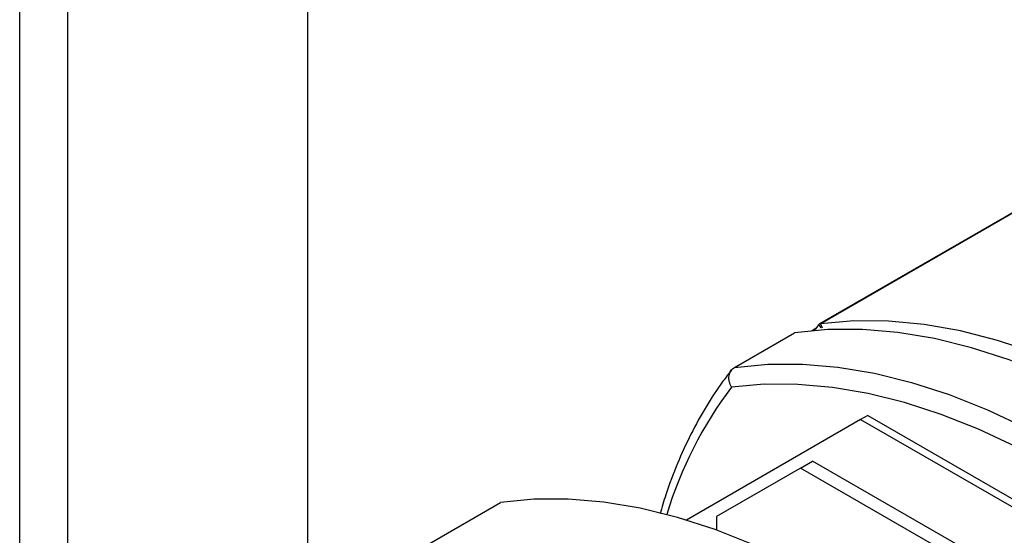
# Model space of a CAD drawing. Header units: millimetres. Extents: x 67 to 1149, y -763 to 433.
# Tile 10 of 15: x 608 to 724, y -373 to -312. Entities that reach past the tile are written whole.
import ezdxf

# ---------------------------------------------------------------- set-up
doc = ezdxf.new("R2010")
doc.units = ezdxf.units.MM

msp = doc.modelspace()

# ---------------------------------------------------------------- linework, layer by layer
at = {"color": 7, "linetype": 'Continuous', "lineweight": 25}
for p, q in [((642.16, -383.33), (642.16, -244.2)), ((608.22, -402.92), (608.22, -249.11)), ((613.87, -399.66), (613.87, -252.37)), ((761.9, -313.89), (702.46, -348.2)), ((702.57, -348.17), (761.92, -313.9)), ((702.04, -348.75), (701.61, -349)), ((701.65, -348.99), (702.12, -348.72)), ((702.38, -348.27), (701.98, -348.78)), ((702.67, -348.65), (702.38, -348.27)), ((702.57, -348.17), (702.76, -348.64)), ((692.43, -353.33), (699.5, -349.25)), ((707.29, -359.47), (686.78, -371.32)), ((708.14, -358.98), (707.29, -359.47)), ((707.29, -359.47), (778.63, -400.65)), ((708.14, -358.98), (778.63, -399.67)), ((700.22, -365.19), (690.32, -370.91)), ((700.22, -365.19), (701.64, -364.37)), ((740.53, -388.46), (700.22, -365.19)), ((741.94, -387.64), (701.64, -364.37)), ((656.37, -374.15), (664.86, -369.25)), ((690.32, -370.91), (690.32, -372.5))]:
    msp.add_line(p, q, dxfattribs=at)
at = {"color": 7, "linetype": 'Continuous', "lineweight": 25, "flags": 128}
for points in [[(741.43, -358.08), (736.89, -355.59), (732.36, -353.43), (727.87, -351.61), (723.43, -350.14), (719.06, -349.03), (714.77, -348.27), (710.58, -347.87), (706.51, -347.84), (702.57, -348.17)], [(738.41, -358.82), (733.85, -356.35), (729.32, -354.22), (724.82, -352.44), (720.37, -351), (715.99, -349.93), (711.7, -349.21), (707.51, -348.86), (703.44, -348.87), (699.5, -349.25)], [(692.43, -353.33), (696.37, -352.95), (700.44, -352.94), (704.63, -353.29), (708.92, -354.01), (713.3, -355.09), (717.75, -356.52), (722.25, -358.31), (726.78, -360.44), (731.34, -362.9)], [(730.06, -365.1), (725.62, -362.7), (721.2, -360.62), (716.81, -358.87), (712.47, -357.46), (708.19, -356.4), (704, -355.69), (699.91, -355.33), (695.93, -355.32), (692.08, -355.66)], [(703.76, -378.82), (699.21, -376.36), (694.67, -374.23), (690.17, -372.44), (685.72, -371.01), (681.34, -369.93), (677.05, -369.21), (672.86, -368.86), (668.79, -368.87), (664.86, -369.25)]]:
    msp.add_lwpolyline(points, dxfattribs=at)
at = {"color": 7, "linetype": 'Continuous', "lineweight": 25}
for centre, radius, start, end in [((702.6, -348.44), 0.275, 96.9985, 141.7793), ((730.81, -384.81), 48.47, 143.0361, 163.0289)]:
    msp.add_arc(centre, radius, start, end, dxfattribs=at)
for points, knots in [([(692.09, -353.63), (691.75, -354.07), (690.69, -355.44), (689.06, -357.93), (687.26, -361.17), (685.69, -364.64), (684.48, -367.78), (683.89, -369.84), (683.67, -370.6)], [0, 0, 0, 0, 0.092782, 0.289974, 0.487512, 0.685535, 0.883988, 1, 1, 1, 1]), ([(692.08, -355.66), (691.98, -355.44), (691.78, -355), (691.76, -354.3), (691.94, -353.8), (692.19, -353.49), (692.35, -353.38), (692.43, -353.33)], [0, 0, 0, 0, 0.252785, 0.503722, 0.752129, 0.876186, 1, 1, 1, 1])]:
    msp.add_open_spline(points, degree=3, knots=knots, dxfattribs=at)

doc.saveas('drawing.dxf')
